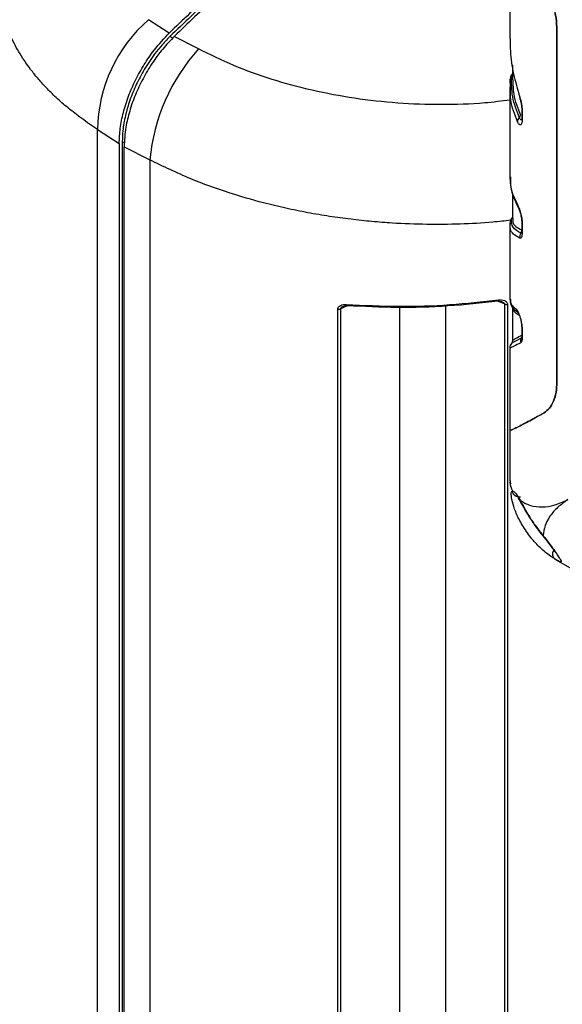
# Model space of a CAD drawing. Header units: inches. Extents: x 0.4 to 16.8, y 0 to 10.8.
# Tile 86 of 104: x 14.328 to 14.58, y 8.104 to 8.561. Entities that reach past the tile are written whole.
import ezdxf

# ---------------------------------------------------------------- set-up
doc = ezdxf.new("R2010")
doc.units = ezdxf.units.IN
doc.header["$MEASUREMENT"] = 0

msp = doc.modelspace()

# ---------------------------------------------------------------- linework, layer by layer
at = {"color": 7, "linetype": 'Continuous'}
for p, q in [((14.5552447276, 8.5869826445), (14.5552447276, 8.5527507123)), ((14.3972197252, 8.5552456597), (14.3876315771, 8.5614574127)), ((14.398806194, 8.5528897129), (14.3975673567, 8.5536790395)), ((14.4108402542, 8.5479032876), (14.3995509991, 8.5537078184)), ((14.5770930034, 8.3934398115), (14.5770930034, 8.5565823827)), ((14.5770930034, 8.5565823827), (14.5770930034, 8.3934398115)), ((14.5564046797, 8.5403002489), (14.5564046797, 8.5335887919)), ((14.5556882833, 8.5351778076), (14.555482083, 8.5342963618)), ((14.5556850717, 8.5351877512), (14.5556770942, 8.5351490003)), ((14.5564046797, 8.5362954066), (14.5563667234, 8.536253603)), ((14.5555324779, 8.5301957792), (14.5554196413, 8.5338012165)), ((14.5552447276, 8.5301924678), (14.5552447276, 8.4884932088)), ((14.5607365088, 8.5200965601), (14.5607365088, 8.5157090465)), ((14.5609346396, 8.5194567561), (14.5609346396, 8.5150692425)), ((14.3639740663, 8.5105149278), (14.3739857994, 8.5039964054)), ((14.3639740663, 7.9154863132), (14.3639740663, 8.5105149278)), ((14.3739857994, 8.5039964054), (14.3739857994, 7.9085983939)), ((14.3754357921, 8.5048511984), (14.3754357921, 7.9094354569)), ((14.3754357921, 8.5048511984), (14.3764765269, 8.5043470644)), ((14.3763057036, 8.5024403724), (14.3882372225, 8.4963403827)), ((14.3763057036, 7.9072591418), (14.3763057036, 8.5024403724)), ((14.3882372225, 8.4963403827), (14.3882372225, 7.9014794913)), ((14.5564046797, 8.4808828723), (14.5564046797, 8.4690896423)), ((14.5554717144, 8.4678571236), (14.5552449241, 8.4659027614)), ((14.5554041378, 8.4661062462), (14.5553606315, 8.4671018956)), ((14.5556955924, 8.4685309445), (14.5556933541, 8.4685091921)), ((14.5607365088, 8.4675085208), (14.5607365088, 8.4631210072)), ((14.5609346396, 8.4668687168), (14.5609346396, 8.4624812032)), ((14.5552447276, 8.4659349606), (14.5552447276, 8.4317030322)), ((14.5554115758, 8.4659360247), (14.5554041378, 8.4661062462)), ((14.560614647, 8.4623924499), (14.5603684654, 8.4623956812)), ((14.5498073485, 8.4307159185), (14.549394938, 8.4308927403)), ((14.552733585, 8.4294612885), (14.549898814, 8.4306767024)), ((14.4754245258, 7.9144498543), (14.4754245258, 8.4270251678)), ((14.4795328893, 8.428561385), (14.4768068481, 8.4272276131)), ((14.4768068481, 7.9146522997), (14.4768068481, 8.4272276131)), ((14.4800516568, 8.4288152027), (14.4796513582, 8.4286193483)), ((14.5042258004, 7.9321856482), (14.5042258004, 8.428023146)), ((14.5253146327, 8.4286553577), (14.5253146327, 7.9321031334)), ((14.552733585, 8.4294612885), (14.552733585, 7.9139083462)), ((14.5541159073, 8.4292588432), (14.5541159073, 7.9137059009)), ((14.5564046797, 8.4280597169), (14.5564046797, 8.4124924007)), ((14.556768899, 8.4282575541), (14.5566970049, 8.428721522)), ((14.5577410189, 8.4262041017), (14.5577022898, 8.4262859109)), ((14.5578682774, 8.4264488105), (14.5591867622, 8.4251819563)), ((14.5591867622, 8.4251819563), (14.5593790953, 8.4249996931)), ((14.5607365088, 8.4182968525), (14.5607365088, 8.4144743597)), ((14.5609346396, 8.4176570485), (14.5609346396, 8.4138345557)), ((14.5552447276, 8.4092350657), (14.5552447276, 8.371058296)), ((14.555414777, 8.4092369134), (14.5553372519, 8.4092725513)), ((14.5552447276, 8.3711379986), (14.5552447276, 8.3475148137)), ((14.5552447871, 8.3475885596), (14.5554639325, 8.3458874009)), ((14.5764700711, 8.3108327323), (14.5970796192, 8.2989350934))]:
    msp.add_line(p, q, dxfattribs=at)
at = {"color": 7, "linetype": 'Continuous', "flags": 128}
for points in [[(14.5556960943, 8.4685322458), (14.5556869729, 8.4685083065), (14.5556037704, 8.4682526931)], [(14.5498807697, 8.4306749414), (14.5498651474, 8.4306693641), (14.5498212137, 8.4306970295), (14.5497712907, 8.4307828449), (14.5497171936, 8.4309236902)], [(14.5606389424, 8.4137578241), (14.5607282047, 8.4139184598), (14.5607348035, 8.4139319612)]]:
    msp.add_lwpolyline(points, dxfattribs=at)
at = {"color": 7, "linetype": 'Continuous'}
for centre, radius, start, end in [((14.4327162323, 8.5095557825), 0.0687488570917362, 130.979404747, 179.2006150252), ((14.4763472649, 8.4884521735), 0.0884624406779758, 137.7745778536, 174.8841316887), ((14.5575550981, 8.5337287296), 0.0021493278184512, 133.0090756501, 164.6796241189), ((14.5585039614, 8.534067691), 0.0030266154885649, 158.4590931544, 175.273184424), ((14.5584775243, 8.5341434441), 0.0029810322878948, 134.0546809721, 165.2022308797), ((14.5585257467, 8.5340564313), 0.0030510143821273, 134.0432028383, 158.4126246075), ((14.5550978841, 8.5363222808), 0.00142356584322, 314.1251857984, 335.7167946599), ((14.5550921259, 8.5363360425), 0.0014299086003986, 314.2498697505, 335.9391350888), ((14.5573279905, 8.5338120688), 0.0019083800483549, 165.2912723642, 180.32582287), ((14.5604310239, 8.5253542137), 0.0006410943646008, 160.9497645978, 203.9601021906), ((14.5584843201, 8.517213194), 0.0017235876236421, 312.6100386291, 355.88509724), ((14.5619077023, 8.5201078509), 0.0011708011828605, 178.6180604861, 213.7872365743), ((14.5614903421, 8.5138931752), 0.0027551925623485, 131.8759014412, 175.5891417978), ((14.5619130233, 8.5157228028), 0.001176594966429, 180.6698960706, 213.7429240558), ((14.5610257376, 8.4756375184), 0.0022829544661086, 181.2307826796, 208.6004237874), ((14.5583750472, 8.4670435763), 0.0030149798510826, 139.5344933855, 178.8916483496), ((14.5585479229, 8.4673593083), 0.0030773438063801, 133.8183985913, 164.5925860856), ((14.558502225, 8.4674594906), 0.0030050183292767, 134.6776352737, 164.4475149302), ((14.558506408, 8.4674451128), 0.00301325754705, 134.5178345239, 158.8516908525), ((14.5546377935, 8.4701277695), 0.00186742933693, 319.7415444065, 341.1131369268), ((14.5547355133, 8.4701704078), 0.0017833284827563, 318.9927417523, 340.4892015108), ((14.5619130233, 8.4675222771), 0.0011765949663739, 180.6698960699, 213.7429240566), ((14.5631189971, 8.460522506), 0.0033277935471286, 145.7442392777, 188.1775568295), ((14.5586843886, 8.4635526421), 0.0020432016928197, 325.5109311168, 7.7766418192), ((14.5619130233, 8.4631347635), 0.0011765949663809, 180.6698960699, 213.7429240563), ((14.5487920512, 8.4311319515), 0.001180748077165, 337.2288550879, 11.3646454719), ((14.4757572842, 8.4295736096), 0.0025700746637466, 262.5607885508, 294.1030320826), ((14.4801490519, 8.4290887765), 0.0007801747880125, 166.7664422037, 222.4318446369), ((14.4794050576, 8.4288598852), 0.0003417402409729, 299.4771895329, 354.3546603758), ((14.5537831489, 8.431807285), 0.0025700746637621, 245.8969679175, 277.4392114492), ((14.5611375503, 8.4275743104), 0.0030868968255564, 186.3354125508, 230.8052982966), ((14.5619081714, 8.4183083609), 0.0011713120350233, 178.8067175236, 213.783322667), ((14.5633402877, 8.4121115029), 0.0031634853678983, 148.6399928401, 192.9910142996), ((14.5619130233, 8.4144881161), 0.0011765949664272, 180.6698960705, 213.7429240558)]:
    msp.add_arc(centre, radius, start, end, dxfattribs=at)
for points, knots in [([(14.47382086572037, 8.61984465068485), (14.46736200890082, 8.615143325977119), (14.4544240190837, 8.605725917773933), (14.4351701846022, 8.59006651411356), (14.4160279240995, 8.573370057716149), (14.40349583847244, 8.561293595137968), (14.39721972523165, 8.555245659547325)], [0, 0, 0, 0, 0.248018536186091, 0.4968156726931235, 0.7480034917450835, 1, 1, 1, 1]), ([(14.47382086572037, 8.618034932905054), (14.47073018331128, 8.615812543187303), (14.46454882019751, 8.611367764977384), (14.452240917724, 8.602030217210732), (14.43635840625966, 8.589237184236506), (14.41703848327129, 8.572434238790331), (14.40405773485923, 8.559930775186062), (14.39756735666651, 8.553679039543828)], [0, 0, 0, 0, 0.119120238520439, 0.2382404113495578, 0.4765453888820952, 0.7382725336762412, 1, 1, 1, 1]), ([(14.47614076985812, 8.618293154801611), (14.4696829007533, 8.613592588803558), (14.45674690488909, 8.604176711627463), (14.43749601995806, 8.588520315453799), (14.41835656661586, 8.571827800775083), (14.40582622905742, 8.559754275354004), (14.3995509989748, 8.553707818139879)], [0, 0, 0, 0, 0.2480201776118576, 0.4968183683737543, 0.7480051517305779, 1, 1, 1, 1]), ([(14.36397406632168, 8.510514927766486), (14.36148238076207, 8.51217563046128), (14.35665481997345, 8.515393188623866), (14.35030791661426, 8.520357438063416), (14.34482580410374, 8.525157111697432), (14.34016759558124, 8.52976357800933), (14.33623840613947, 8.534129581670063), (14.33181359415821, 8.539648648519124), (14.32727567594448, 8.546428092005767), (14.32313988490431, 8.554553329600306), (14.32030122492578, 8.5624979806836), (14.31829537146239, 8.570952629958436), (14.31814273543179, 8.576792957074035), (14.31805797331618, 8.580036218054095)], [0, 0, 0, 0, 0.0863568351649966, 0.1673135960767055, 0.2428700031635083, 0.3130257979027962, 0.3777807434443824, 0.4371346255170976, 0.5532235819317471, 0.6645453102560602, 0.7710996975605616, 0.8728866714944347, 1, 1, 1, 1]), ([(14.57118504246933, 8.579981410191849), (14.57202226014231, 8.57799960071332), (14.573699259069, 8.574029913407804), (14.5755800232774, 8.567972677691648), (14.57685155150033, 8.562030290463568), (14.57701226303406, 8.558404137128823), (14.57709300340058, 8.556582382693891)], [0, 0, 0, 0, 0.2494588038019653, 0.4996814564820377, 0.7486434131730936, 1, 1, 1, 1]), ([(14.57709300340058, 8.556582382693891), (14.57701339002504, 8.558390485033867), (14.57685393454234, 8.562011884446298), (14.57558894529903, 8.567938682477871), (14.57370683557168, 8.574009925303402), (14.57202839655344, 8.577984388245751), (14.57118504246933, 8.579981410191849)], [0, 0, 0, 0, 0.249531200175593, 0.4997793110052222, 0.748657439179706, 1, 1, 1, 1]), ([(14.37398579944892, 8.503996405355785), (14.37408292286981, 8.50630283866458), (14.37427716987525, 8.510915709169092), (14.37579323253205, 8.518354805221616), (14.37818939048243, 8.525914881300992), (14.38145026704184, 8.533441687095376), (14.38550210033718, 8.540678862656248), (14.39066818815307, 8.548250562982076), (14.39484508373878, 8.552710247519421), (14.39721972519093, 8.555245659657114)], [0, 0, 0, 0, 0.1365657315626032, 0.2731316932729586, 0.4097033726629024, 0.5462765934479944, 0.6830378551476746, 0.8198012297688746, 1, 1, 1, 1]), ([(14.39756735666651, 8.553679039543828), (14.39611933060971, 8.55217151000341), (14.39175290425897, 8.547625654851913), (14.38635491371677, 8.53993907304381), (14.38180101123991, 8.531335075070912), (14.37884010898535, 8.524102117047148), (14.37676170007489, 8.516885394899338), (14.37561484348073, 8.510391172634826), (14.37548990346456, 8.506525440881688), (14.37543579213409, 8.504851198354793)], [0, 0, 0, 0, 0.114805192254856, 0.3461874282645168, 0.4836443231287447, 0.6211012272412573, 0.7581852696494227, 0.8952704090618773, 0.9999999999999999, 0.9999999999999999, 0.9999999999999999, 0.9999999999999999]), ([(14.3995509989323, 8.55370781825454), (14.39773129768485, 8.5517966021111), (14.39409192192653, 8.547974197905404), (14.38919866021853, 8.541286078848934), (14.38492160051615, 8.53411658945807), (14.38138239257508, 8.526609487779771), (14.37873056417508, 8.519005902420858), (14.37673636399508, 8.510752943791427), (14.37646063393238, 8.505430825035), (14.37630570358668, 8.502440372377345)], [0, 0, 0, 0, 0.1375810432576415, 0.2751600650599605, 0.4126535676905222, 0.5501449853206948, 0.6871907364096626, 0.824235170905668, 1, 1, 1, 1]), ([(14.55541158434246, 8.552751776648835), (14.55539559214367, 8.550762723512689), (14.55535218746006, 8.545364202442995), (14.55675163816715, 8.536221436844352), (14.55879324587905, 8.529141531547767), (14.55982504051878, 8.525563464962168)], [0, 0, 0, 0, 0.2239368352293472, 0.6077905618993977, 1, 1, 1, 1]), ([(14.55524472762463, 8.524130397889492), (14.55137371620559, 8.523636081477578), (14.54092644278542, 8.522301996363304), (14.52342202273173, 8.521802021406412), (14.50314843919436, 8.52248666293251), (14.48306397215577, 8.524737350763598), (14.46348905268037, 8.528428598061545), (14.44472751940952, 8.533555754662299), (14.42691411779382, 8.53994394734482), (14.41620634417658, 8.54524614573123), (14.41084025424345, 8.547903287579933)], [0, 0, 0, 0, 0.0777947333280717, 0.2099562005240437, 0.3410201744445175, 0.4725634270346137, 0.6044936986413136, 0.7354861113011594, 0.8674416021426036, 1, 1, 1, 1]), ([(14.55965119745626, 8.51594467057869), (14.55841293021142, 8.519159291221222), (14.55594142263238, 8.52557548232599), (14.55603988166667, 8.532063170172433), (14.55608901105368, 8.535300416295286)], [0, 0, 0, 0, 0.5010169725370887, 1, 1, 1, 1]), ([(14.55608901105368, 8.535300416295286), (14.55608917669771, 8.53530254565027), (14.55608947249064, 8.535306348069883), (14.55608976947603, 8.535310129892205), (14.5560899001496, 8.535311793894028)], [0, 0, 0, 0, 0.5600000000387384, 1, 1, 1, 1]), ([(14.5566500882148, 8.53359373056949), (14.55665555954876, 8.531375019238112), (14.55666918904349, 8.525848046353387), (14.55888009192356, 8.520369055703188), (14.5602034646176, 8.517089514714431)], [0, 0, 0, 0, 0.4014333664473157, 1, 1, 1, 1]), ([(14.55874330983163, 8.514105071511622), (14.55744960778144, 8.51747977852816), (14.55540622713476, 8.522810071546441), (14.55549859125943, 8.528213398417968), (14.55553247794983, 8.530195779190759)], [0, 0, 0, 0, 0.6331184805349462, 0.9999999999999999, 0.9999999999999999, 0.9999999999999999, 0.9999999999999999]), ([(14.55982504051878, 8.525563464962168), (14.55997426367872, 8.525077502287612), (14.5602721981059, 8.524107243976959), (14.56063169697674, 8.522493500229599), (14.56088512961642, 8.520874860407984), (14.56091813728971, 8.519929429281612), (14.56093463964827, 8.519456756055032)], [0, 0, 0, 0, 0.2500396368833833, 0.4992215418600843, 0.7496331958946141, 1, 1, 1, 1]), ([(14.55984270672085, 8.525099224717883), (14.55998097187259, 8.52463501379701), (14.56020006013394, 8.523899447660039), (14.56045850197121, 8.522720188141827), (14.5606156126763, 8.521788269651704), (14.56071726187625, 8.520881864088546), (14.5607301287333, 8.520395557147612), (14.56073710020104, 8.520132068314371)], [0, 0, 0, 0, 0.2901306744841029, 0.4597270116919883, 0.6701221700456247, 0.821266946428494, 1, 1, 1, 1]), ([(14.56093463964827, 8.515069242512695), (14.56092475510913, 8.51473263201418), (14.56090492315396, 8.514057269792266), (14.56074375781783, 8.513314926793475), (14.56050618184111, 8.51280105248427), (14.56009938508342, 8.512488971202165), (14.55947584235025, 8.512709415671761), (14.55898754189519, 8.513639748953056), (14.55874330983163, 8.514105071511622)], [0, 0, 0, 0, 0.1249627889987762, 0.2507204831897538, 0.3748021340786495, 0.5009368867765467, 0.7503848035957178, 1, 1, 1, 1]), ([(14.56080473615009, 8.515202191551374), (14.56077562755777, 8.51514634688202), (14.56069517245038, 8.514991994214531), (14.56045719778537, 8.514912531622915), (14.56008728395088, 8.515108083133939), (14.55979482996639, 8.51566912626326), (14.55965119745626, 8.51594467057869)], [0, 0, 0, 0, 0.1071606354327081, 0.2961881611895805, 0.6543378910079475, 0.9999999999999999, 0.9999999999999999, 0.9999999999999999, 0.9999999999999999]), ([(14.55556628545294, 8.468305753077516), (14.55281869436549, 8.467999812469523), (14.54511325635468, 8.467141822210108), (14.53210157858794, 8.466480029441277), (14.51653942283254, 8.466296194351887), (14.50285519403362, 8.466817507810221), (14.4911524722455, 8.467710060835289), (14.48143556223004, 8.468740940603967), (14.47150853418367, 8.470102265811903), (14.46140603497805, 8.471817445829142), (14.45116885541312, 8.473909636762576), (14.43890964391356, 8.476862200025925), (14.42402558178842, 8.481221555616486), (14.40610026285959, 8.487670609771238), (14.39446306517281, 8.493318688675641), (14.38823722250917, 8.496340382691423)], [0, 0, 0, 0, 0.0472459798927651, 0.1324982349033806, 0.219736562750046, 0.3089612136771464, 0.3622654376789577, 0.4172507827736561, 0.473917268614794, 0.5322649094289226, 0.5922937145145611, 0.654003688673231, 0.751971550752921, 0.8673060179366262, 1, 1, 1, 1]), ([(14.55524430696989, 8.488543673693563), (14.55528668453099, 8.487504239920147), (14.5553663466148, 8.48555029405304), (14.55584247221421, 8.482708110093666), (14.55678200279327, 8.47903411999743), (14.55818304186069, 8.476224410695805), (14.55901273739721, 8.474560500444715)], [0, 0, 0, 0, 0.1914103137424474, 0.3598164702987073, 0.6208832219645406, 1, 1, 1, 1]), ([(14.55553247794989, 8.488496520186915), (14.5554985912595, 8.48687956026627), (14.55540622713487, 8.482472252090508), (14.55744960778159, 8.478257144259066), (14.55874330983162, 8.475588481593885)], [0, 0, 0, 0, 0.3668815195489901, 0.9999999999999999, 0.9999999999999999, 0.9999999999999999, 0.9999999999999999]), ([(14.55874330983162, 8.475588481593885), (14.55898754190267, 8.475092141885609), (14.55947584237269, 8.474099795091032), (14.56009936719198, 8.472159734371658), (14.56050616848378, 8.470500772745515), (14.56074374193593, 8.469223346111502), (14.5609049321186, 8.467973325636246), (14.56092475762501, 8.46723615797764), (14.56093463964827, 8.46686871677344)], [0, 0, 0, 0, 0.2496150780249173, 0.4990628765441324, 0.6251797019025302, 0.7492791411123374, 0.8750281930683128, 0.9999999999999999, 0.9999999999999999, 0.9999999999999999, 0.9999999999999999]), ([(14.55901324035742, 8.474559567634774), (14.55921296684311, 8.474151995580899), (14.55960931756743, 8.473343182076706), (14.56010318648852, 8.471756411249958), (14.56041628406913, 8.470415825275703), (14.56059594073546, 8.469403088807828), (14.56071408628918, 8.468416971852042), (14.56072943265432, 8.467834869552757), (14.5607371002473, 8.467544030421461)], [0, 0, 0, 0, 0.2568407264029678, 0.5096920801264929, 0.633844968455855, 0.7568067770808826, 0.8784919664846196, 1, 1, 1, 1]), ([(14.55606289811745, 8.468920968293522), (14.55606562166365, 8.46893499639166), (14.55607048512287, 8.468960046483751), (14.55607796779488, 8.468987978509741), (14.55608126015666, 8.469000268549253)], [0, 0, 0, 0, 0.5600018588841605, 1, 1, 1, 1]), ([(14.56036846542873, 8.462395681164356), (14.55893908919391, 8.46320047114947), (14.55607732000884, 8.464811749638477), (14.55606770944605, 8.467550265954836), (14.5560628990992, 8.46892096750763)], [0, 0, 0, 0, 0.4994729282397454, 0.9999999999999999, 0.9999999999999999, 0.9999999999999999, 0.9999999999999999]), ([(14.5565571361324, 8.46909074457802), (14.55654546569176, 8.468563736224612), (14.55651432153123, 8.467157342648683), (14.55783237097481, 8.465357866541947), (14.55974253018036, 8.464342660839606), (14.56070879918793, 8.46382911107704)], [0, 0, 0, 0, 0.2284756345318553, 0.6097183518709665, 1, 1, 1, 1]), ([(14.55982504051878, 8.460049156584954), (14.55879321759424, 8.460632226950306), (14.55675158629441, 8.461785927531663), (14.55535217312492, 8.463800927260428), (14.55539558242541, 8.465361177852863), (14.55541157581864, 8.465936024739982)], [0, 0, 0, 0, 0.3922214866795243, 0.7760746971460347, 1, 1, 1, 1]), ([(14.56093463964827, 8.462481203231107), (14.56091829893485, 8.462061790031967), (14.56088552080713, 8.461220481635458), (14.56063306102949, 8.460404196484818), (14.56027334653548, 8.459958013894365), (14.55997479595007, 8.460018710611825), (14.55982504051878, 8.460049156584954)], [0, 0, 0, 0, 0.2491241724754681, 0.4997226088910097, 0.7490567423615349, 1, 1, 1, 1]), ([(14.56073710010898, 8.46315651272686), (14.56073421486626, 8.462982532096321), (14.56072853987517, 8.462640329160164), (14.56069069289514, 8.462404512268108), (14.5607011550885, 8.462413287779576), (14.56070483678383, 8.462416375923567)], [0, 0, 0, 0, 0.4012979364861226, 0.7893139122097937, 1, 1, 1, 1]), ([(14.47938959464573, 8.429267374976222), (14.4875062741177, 8.428869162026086), (14.5034252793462, 8.428088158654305), (14.5271722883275, 8.428860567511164), (14.54246193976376, 8.430541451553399), (14.54994964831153, 8.4313646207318)], [0, 0, 0, 0, 0.3467617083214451, 0.6800935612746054, 1, 1, 1, 1]), ([(14.47974514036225, 8.428826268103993), (14.48747943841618, 8.428443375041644), (14.50295288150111, 8.427677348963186), (14.52650239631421, 8.428383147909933), (14.54198147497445, 8.430077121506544), (14.54971719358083, 8.430923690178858)], [0, 0, 0, 0, 0.333303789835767, 0.66681645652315, 1, 1, 1, 1]), ([(14.54988275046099, 8.430676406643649), (14.55022460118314, 8.430704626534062), (14.55086549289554, 8.430757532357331), (14.55146136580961, 8.430578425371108), (14.55173940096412, 8.430494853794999)], [0, 0, 0, 0, 0.5333985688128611, 1, 1, 1, 1]), ([(14.54994964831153, 8.4313646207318), (14.5504305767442, 8.431398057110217), (14.55139281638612, 8.431464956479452), (14.552527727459, 8.431189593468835), (14.55328740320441, 8.430782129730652), (14.55374231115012, 8.430361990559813), (14.55405742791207, 8.42985221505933), (14.55409654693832, 8.429455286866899), (14.55411590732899, 8.42925884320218)], [0, 0, 0, 0, 0.2491398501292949, 0.4984779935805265, 0.6271246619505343, 0.749259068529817, 0.8759058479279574, 0.9999999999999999, 0.9999999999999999, 0.9999999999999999, 0.9999999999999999]), ([(14.55163080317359, 8.430525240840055), (14.55188355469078, 8.430416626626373), (14.55228967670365, 8.43024210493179), (14.55261927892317, 8.42988438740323), (14.55272638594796, 8.429637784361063), (14.55273120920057, 8.429519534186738), (14.55273358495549, 8.429461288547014)], [0, 0, 0, 0, 0.4665588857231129, 0.7496684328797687, 0.8766959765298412, 1, 1, 1, 1]), ([(14.55524420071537, 8.431616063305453), (14.55534106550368, 8.430681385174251), (14.55555949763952, 8.428573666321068), (14.55700000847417, 8.427016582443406), (14.55780171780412, 8.426149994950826)], [0, 0, 0, 0, 0.4434548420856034, 1, 1, 1, 1]), ([(14.55553586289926, 8.431704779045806), (14.55548714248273, 8.431043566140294), (14.55535191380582, 8.429208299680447), (14.55700926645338, 8.42800405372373), (14.55806950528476, 8.427233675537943)], [0, 0, 0, 0, 0.3602816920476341, 1, 1, 1, 1]), ([(14.47542452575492, 8.427025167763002), (14.47544284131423, 8.427215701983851), (14.47547998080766, 8.427602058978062), (14.4757742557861, 8.428104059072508), (14.47619934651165, 8.4285279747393), (14.47691224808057, 8.428955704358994), (14.47798597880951, 8.4292860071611), (14.47892117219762, 8.429273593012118), (14.47938959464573, 8.429267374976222)], [0, 0, 0, 0, 0.1233634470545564, 0.2501510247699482, 0.3723171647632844, 0.5008895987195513, 0.7500040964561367, 0.9999999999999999, 0.9999999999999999, 0.9999999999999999, 0.9999999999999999]), ([(14.47680684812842, 8.427227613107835), (14.47681197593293, 8.427284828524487), (14.47682249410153, 8.427402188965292), (14.47693340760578, 8.42764736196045), (14.47723064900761, 8.427990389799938), (14.47759365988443, 8.428172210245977), (14.47780949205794, 8.42828031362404)], [0, 0, 0, 0, 0.1264216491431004, 0.2593164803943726, 0.5596183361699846, 1, 1, 1, 1]), ([(14.47779293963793, 8.4282949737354), (14.47805987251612, 8.428392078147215), (14.47862480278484, 8.42859758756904), (14.47924424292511, 8.428574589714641), (14.47957099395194, 8.428562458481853)], [0, 0, 0, 0, 0.472505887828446, 1, 1, 1, 1]), ([(14.55986077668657, 8.423948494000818), (14.55861146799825, 8.42468928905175), (14.55706533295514, 8.425606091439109), (14.55693139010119, 8.427089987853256), (14.55690567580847, 8.427374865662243)], [0, 0, 0, 0, 0.8080204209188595, 1, 1, 1, 1]), ([(14.55806950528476, 8.427233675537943), (14.55819612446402, 8.427123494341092), (14.55844865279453, 8.426903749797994), (14.55889407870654, 8.426130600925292), (14.55936295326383, 8.425086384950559), (14.55983496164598, 8.42378272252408), (14.56027353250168, 8.422285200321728), (14.56063419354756, 8.420686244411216), (14.56088480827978, 8.419069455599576), (14.56091801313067, 8.418128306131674), (14.56093463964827, 8.417657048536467)], [0, 0, 0, 0, 0.1255056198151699, 0.2503074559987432, 0.375092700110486, 0.5001626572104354, 0.6250538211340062, 0.7501361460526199, 0.8748867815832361, 1, 1, 1, 1]), ([(14.56041029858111, 8.42160012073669), (14.56042108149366, 8.421545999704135), (14.56049565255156, 8.42117171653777), (14.56060426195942, 8.420404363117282), (14.56071711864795, 8.419337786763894), (14.56073037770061, 8.418670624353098), (14.56073710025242, 8.418332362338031)], [0, 0, 0, 0, 0.0523742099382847, 0.3622027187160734, 0.6766265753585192, 1, 1, 1, 1]), ([(14.56025777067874, 8.411400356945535), (14.55916398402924, 8.410850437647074), (14.55700377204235, 8.409764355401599), (14.55540752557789, 8.409057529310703), (14.55541274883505, 8.409186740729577), (14.55541477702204, 8.409236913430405)], [0, 0, 0, 0, 0.3855210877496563, 0.7613982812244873, 1, 1, 1, 1]), ([(14.55640477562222, 8.412401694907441), (14.55638461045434, 8.412175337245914), (14.55634431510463, 8.411723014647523), (14.55609079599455, 8.411348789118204), (14.55596414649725, 8.411161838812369)], [0, 0, 0, 0, 0.5004341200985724, 1, 1, 1, 1]), ([(14.56063894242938, 8.413757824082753), (14.55915333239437, 8.412923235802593), (14.55617969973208, 8.411252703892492), (14.55609498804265, 8.411231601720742), (14.55605259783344, 8.411221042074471)], [0, 0, 0, 0, 0.4995943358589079, 1, 1, 1, 1]), ([(14.55656517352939, 8.412493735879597), (14.55655627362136, 8.412507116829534), (14.55653269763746, 8.412542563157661), (14.55794609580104, 8.413427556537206), (14.55989699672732, 8.41459677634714), (14.56088492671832, 8.41518886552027)], [0, 0, 0, 0, 0.2303739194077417, 0.610263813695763, 1, 1, 1, 1]), ([(14.56093463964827, 8.413834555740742), (14.56092575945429, 8.413514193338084), (14.56090794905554, 8.412871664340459), (14.56076189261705, 8.412152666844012), (14.56054842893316, 8.411621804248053), (14.56035514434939, 8.411474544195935), (14.56025777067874, 8.411400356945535)], [0, 0, 0, 0, 0.2494708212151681, 0.5003465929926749, 0.7482826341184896, 1, 1, 1, 1]), ([(14.56073710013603, 8.414509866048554), (14.56073199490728, 8.414272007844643), (14.56072380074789, 8.413890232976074), (14.56065454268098, 8.413538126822), (14.56064198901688, 8.413522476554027), (14.56063859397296, 8.413518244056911)], [0, 0, 0, 0, 0.5466447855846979, 0.8773934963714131, 1, 1, 1, 1]), ([(14.55598398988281, 8.411185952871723), (14.55576962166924, 8.410874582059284), (14.55534448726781, 8.410257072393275), (14.55527784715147, 8.40951075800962), (14.55524480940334, 8.409140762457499)], [0, 0, 0, 0, 0.5042363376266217, 1, 1, 1, 1]), ([(14.57709300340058, 8.39343981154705), (14.57701339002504, 8.391738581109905), (14.57685393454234, 8.38833123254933), (14.57558894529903, 8.384167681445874), (14.57370683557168, 8.380831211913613), (14.57202839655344, 8.37960836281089), (14.57118504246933, 8.37899392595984)], [0, 0, 0, 0, 0.2495312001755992, 0.4997793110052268, 0.7486574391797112, 1, 1, 1, 1]), ([(14.57118504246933, 8.37899392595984), (14.57202226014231, 8.379602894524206), (14.573699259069, 8.380822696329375), (14.5755800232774, 8.384146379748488), (14.57685155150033, 8.388315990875), (14.57701226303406, 8.391726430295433), (14.57709300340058, 8.39343981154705)], [0, 0, 0, 0, 0.2494588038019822, 0.4996814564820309, 0.7486434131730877, 1, 1, 1, 1]), ([(14.57118504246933, 8.37899392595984), (14.56822067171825, 8.377344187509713), (14.56236466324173, 8.374085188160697), (14.55753014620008, 8.371626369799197), (14.55529911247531, 8.370656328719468), (14.55544548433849, 8.370961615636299), (14.55549175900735, 8.371058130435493)], [0, 0, 0, 0, 0.3286571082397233, 0.6492503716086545, 0.8891124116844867, 0.9999999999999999, 0.9999999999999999, 0.9999999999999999, 0.9999999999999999]), ([(14.555629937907, 8.371142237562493), (14.55559836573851, 8.371015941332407), (14.5555103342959, 8.370663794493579), (14.55883505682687, 8.372270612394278), (14.56411300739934, 8.375049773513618), (14.56881689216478, 8.377673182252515), (14.57118504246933, 8.37899392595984)], [0, 0, 0, 0, 0.1742750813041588, 0.4859243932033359, 0.7411908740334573, 1, 1, 1, 1]), ([(14.55537172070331, 8.347513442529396), (14.55533490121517, 8.347149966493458), (14.55517792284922, 8.345600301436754), (14.55587056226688, 8.343957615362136), (14.55640074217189, 8.342700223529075)], [0, 0, 0, 0, 0.2345513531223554, 1, 1, 1, 1]), ([(14.55619207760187, 8.338630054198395), (14.5560310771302, 8.339739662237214), (14.55571023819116, 8.341950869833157), (14.55617120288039, 8.342450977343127), (14.55640085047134, 8.342700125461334)], [0, 0, 0, 0, 0.5018108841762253, 1, 1, 1, 1]), ([(14.57623659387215, 8.310970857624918), (14.57495971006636, 8.311784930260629), (14.57239040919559, 8.313422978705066), (14.56764128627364, 8.317768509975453), (14.56325405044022, 8.323065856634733), (14.5597145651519, 8.328835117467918), (14.55724266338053, 8.334442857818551), (14.55654085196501, 8.337239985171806), (14.55619207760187, 8.338630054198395)], [0, 0, 0, 0, 0.1651853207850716, 0.3323801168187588, 0.5008843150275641, 0.669055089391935, 0.8355325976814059, 0.9999999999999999, 0.9999999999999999, 0.9999999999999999, 0.9999999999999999]), ([(14.55640074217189, 8.342700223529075), (14.5567989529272, 8.34253141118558), (14.55759807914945, 8.342192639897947), (14.55916587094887, 8.339660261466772), (14.55995242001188, 8.338389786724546)], [0, 0, 0, 0, 0.49830770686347, 1, 1, 1, 1]), ([(14.56020316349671, 8.339806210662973), (14.56012660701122, 8.339780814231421), (14.55965721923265, 8.339625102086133), (14.55875084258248, 8.339795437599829), (14.55775221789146, 8.340267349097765), (14.55694977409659, 8.341058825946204), (14.55656211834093, 8.3418452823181), (14.55643073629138, 8.342442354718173), (14.55640885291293, 8.342631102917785), (14.55640085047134, 8.342700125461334)], [0, 0, 0, 0, 0.0451157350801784, 0.2766163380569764, 0.4860642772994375, 0.6604128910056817, 0.8942674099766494, 0.9613350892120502, 1, 1, 1, 1]), ([(14.55919776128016, 8.339583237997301), (14.55914274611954, 8.339577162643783), (14.55881530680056, 8.33954100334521), (14.55935834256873, 8.338987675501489), (14.55990786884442, 8.337991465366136), (14.56014732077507, 8.337557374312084)], [0, 0, 0, 0, 0.102293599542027, 0.6088312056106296, 1, 1, 1, 1]), ([(14.55995242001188, 8.338389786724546), (14.56146305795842, 8.33746195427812), (14.56435819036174, 8.335683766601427), (14.57007341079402, 8.334997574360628), (14.57603050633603, 8.33584560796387), (14.58010266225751, 8.33769624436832), (14.58215092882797, 8.338627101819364)], [0, 0, 0, 0, 0.2739737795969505, 0.5250698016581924, 0.7611133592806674, 0.9999999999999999, 0.9999999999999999, 0.9999999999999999, 0.9999999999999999]), ([(14.55995264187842, 8.338389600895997), (14.56055032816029, 8.337306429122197), (14.56176334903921, 8.335108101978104), (14.56423593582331, 8.330781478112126), (14.56733151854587, 8.326084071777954), (14.56959707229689, 8.323271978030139), (14.57072993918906, 8.321865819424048)], [0, 0, 0, 0, 0.2423157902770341, 0.491786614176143, 0.7458731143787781, 1, 1, 1, 1]), ([(14.5599526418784, 8.338389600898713), (14.55998203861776, 8.33805112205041), (14.56001644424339, 8.337654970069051), (14.56023429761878, 8.337349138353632), (14.56026601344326, 8.337304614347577)], [0, 0, 0, 0, 0.8544166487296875, 0.9999999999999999, 0.9999999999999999, 0.9999999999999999, 0.9999999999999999]), ([(14.58215092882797, 8.338627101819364), (14.58051171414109, 8.337470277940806), (14.57725368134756, 8.33517102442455), (14.57372832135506, 8.331057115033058), (14.57130460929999, 8.3264969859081), (14.57092589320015, 8.323441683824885), (14.57073048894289, 8.321865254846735)], [0, 0, 0, 0, 0.2421169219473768, 0.4812212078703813, 0.7323282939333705, 1, 1, 1, 1]), ([(14.56022412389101, 8.337347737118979), (14.56079378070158, 8.336362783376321), (14.56194699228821, 8.334368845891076), (14.56431137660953, 8.330363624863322), (14.56724916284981, 8.325954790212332), (14.56934517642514, 8.323309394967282), (14.57039497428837, 8.321984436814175)], [0, 0, 0, 0, 0.2434846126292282, 0.4929095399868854, 0.7460214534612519, 1, 1, 1, 1]), ([(14.57032672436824, 8.322067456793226), (14.57131743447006, 8.32081410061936), (14.57319454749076, 8.318439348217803), (14.57505062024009, 8.315933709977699), (14.57603377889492, 8.31456949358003), (14.57633996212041, 8.314283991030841), (14.57637505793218, 8.31425126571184)], [0, 0, 0, 0, 0.3600210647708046, 0.6821372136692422, 0.9635654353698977, 1, 1, 1, 1]), ([(14.57073048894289, 8.321865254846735), (14.57164108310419, 8.320708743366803), (14.57349634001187, 8.318352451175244), (14.57634961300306, 8.314373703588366), (14.57875779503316, 8.310814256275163), (14.57929592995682, 8.309518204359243), (14.5783419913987, 8.309787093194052), (14.57693924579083, 8.310575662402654), (14.57623678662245, 8.310970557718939)], [0, 0, 0, 0, 0.1229400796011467, 0.2504797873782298, 0.4997938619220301, 0.748728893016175, 0.8741698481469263, 1, 1, 1, 1]), ([(14.57561805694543, 8.315191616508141), (14.57554842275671, 8.31508998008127), (14.57528068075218, 8.314699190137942), (14.5750596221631, 8.313889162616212), (14.5750133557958, 8.312897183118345), (14.57525513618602, 8.312032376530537), (14.57567507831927, 8.311371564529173), (14.57605899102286, 8.311097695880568), (14.57623893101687, 8.310969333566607)], [0, 0, 0, 0, 0.0712344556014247, 0.2738949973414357, 0.4765582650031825, 0.6693581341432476, 0.8450280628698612, 1, 1, 1, 1])]:
    msp.add_open_spline(points, degree=3, knots=knots, dxfattribs=at)

doc.saveas('drawing.dxf')
